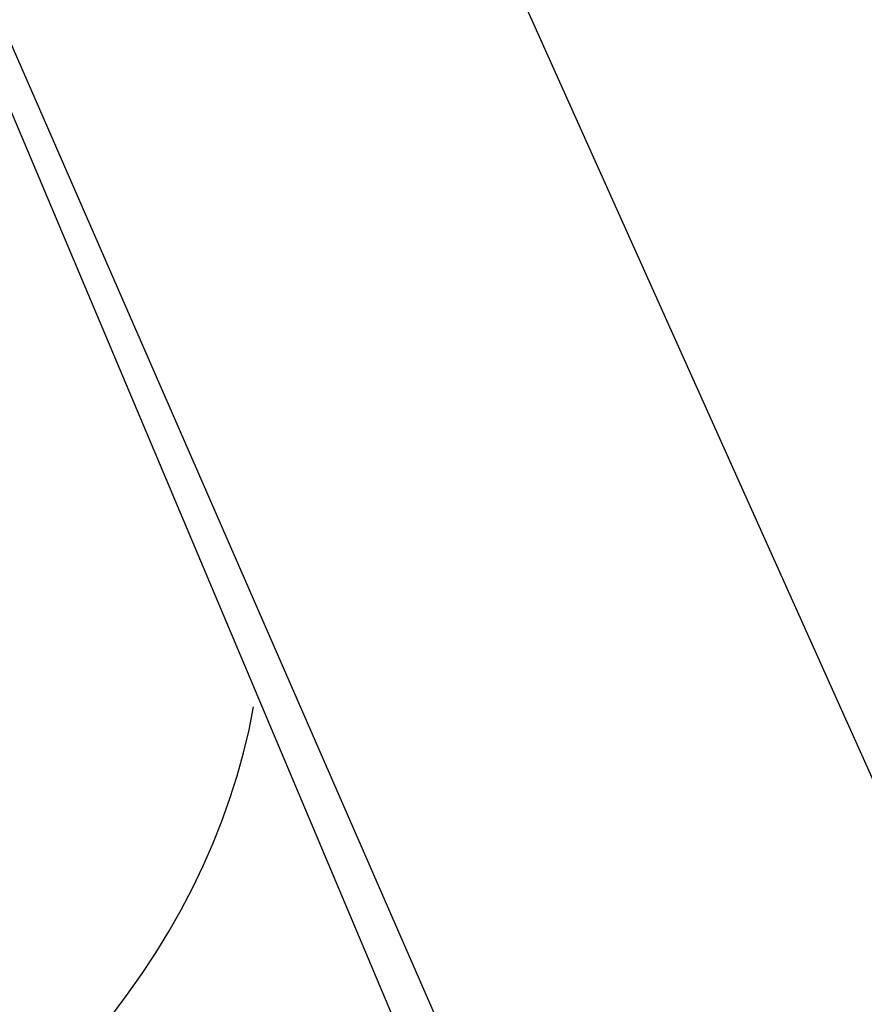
# Model space of a CAD drawing. Header units: millimetres. Extents: x 119 to 175.9, y -203.1 to -153.8.
# Tile 230 of 256: x 172.341 to 172.448, y -198.177 to -198.052. Entities that reach past the tile are written whole.
import ezdxf

# ---------------------------------------------------------------- set-up
doc = ezdxf.new("R2010")
doc.units = ezdxf.units.MM
doc.header["$MEASUREMENT"] = 0
doc.layers.add('Livello 03', color=5, linetype='Continuous', true_color=0x0000ff)

msp = doc.modelspace()

# ---------------------------------------------------------------- linework, layer by layer
at = {"layer": 'Livello 03'}
for p, q in [((174.07014, -201.76206, 52.17632), (172.32274, -197.86663, 44.95777)), ((174.02784, -201.92237, 52.01932), (172.33741, -198.04951, 45.04161)), ((174.00412, -202.01208, 51.93077), (172.3385, -198.06043, 45.04732)), ((172.36986, -198.14172, 45.17828), (172.37044, -198.13879, 45.17987)), ((172.36916, -198.14464, 45.17672), (172.36986, -198.14172, 45.17828)), ((172.36835, -198.14755, 45.1752), (172.36916, -198.14464, 45.17672)), ((172.36743, -198.15044, 45.17371), (172.36835, -198.14755, 45.1752)), ((172.36641, -198.15331, 45.17225), (172.36743, -198.15044, 45.17371)), ((172.36527, -198.15617, 45.17084), (172.36641, -198.15331, 45.17225)), ((172.36403, -198.159, 45.16946), (172.36527, -198.15617, 45.17084)), ((172.36269, -198.1618, 45.16813), (172.36403, -198.159, 45.16946)), ((172.36124, -198.16457, 45.16684), (172.36269, -198.1618, 45.16813)), ((172.35969, -198.1673, 45.1656), (172.36124, -198.16457, 45.16684)), ((172.35804, -198.17, 45.1644), (172.35969, -198.1673, 45.1656)), ((172.35629, -198.17266, 45.16325), (172.35804, -198.17, 45.1644)), ((172.35445, -198.17527, 45.16215), (172.35629, -198.17266, 45.16325)), ((172.35252, -198.17784, 45.1611), (172.35445, -198.17527, 45.16215))]:
    msp.add_line(p, q, dxfattribs=at)

doc.saveas('drawing.dxf')
